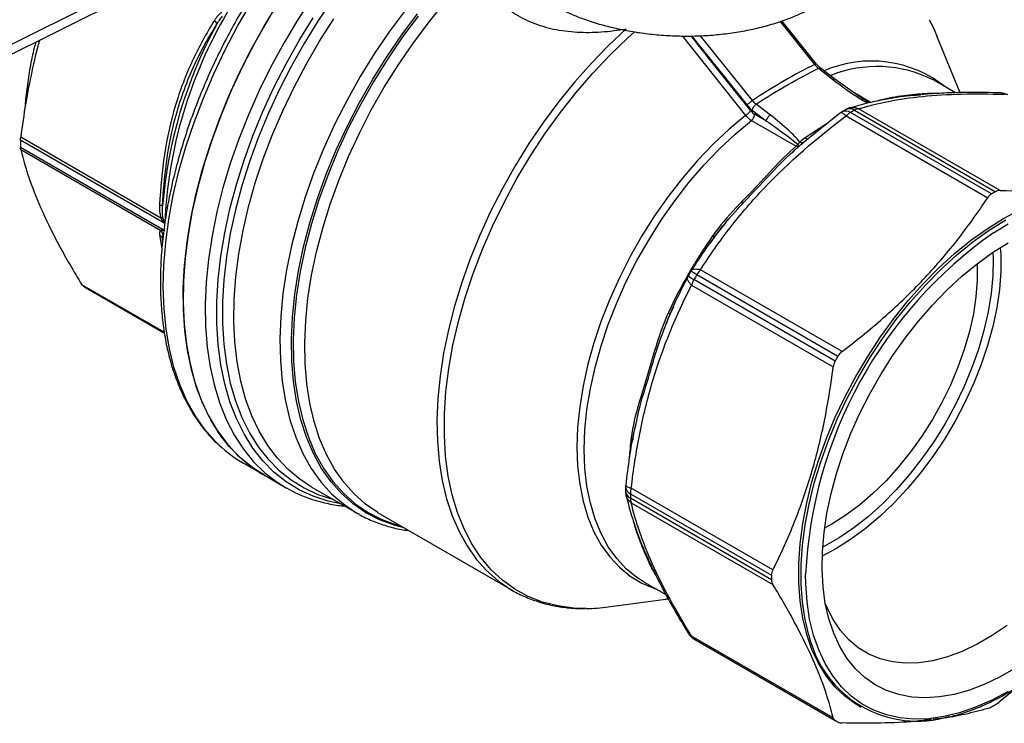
# Model space of a CAD drawing. Header units: inches. Extents: x 0.7 to 32.2, y 0.7 to 24.8.
# Tile 15 of 18: x 26.4 to 30, y 18.4 to 20.9. Entities that reach past the tile are written whole.
import ezdxf

# ---------------------------------------------------------------- set-up
doc = ezdxf.new("R2010")
doc.units = ezdxf.units.IN
doc.header["$LTSCALE"] = 3
doc.header["$MEASUREMENT"] = 0

msp = doc.modelspace()

# ---------------------------------------------------------------- linework, layer by layer
for p, q in [((27.0096, 21.132), (25.4992, 20.3807)), ((25.4761, 20.3341), (26.9856, 21.0849)), ((29.2013, 20.9151), (29.3271, 20.7586)), ((29.3339, 20.7601), (29.2076, 20.9172)), ((28.8454, 20.8625), (29.0761, 20.5739)), ((28.8798, 20.8626), (29.0819, 20.6112)), ((29.1011, 20.6281), (28.9119, 20.8634)), ((29.8563, 20.6562), (29.773, 20.8598)), ((29.3489, 20.7451), (29.3339, 20.7601)), ((29.3408, 20.7449), (29.392, 20.7053)), ((29.4, 20.7055), (29.3489, 20.7451)), ((29.505, 20.6318), (29.4, 20.7055)), ((29.8391, 20.6558), (29.7605, 20.7012)), ((29.533, 20.6196), (29.4733, 20.6541)), ((29.5269, 20.6193), (29.5044, 20.6324)), ((29.1002, 20.593), (29.1514, 20.5533)), ((29.166, 20.5748), (29.1148, 20.6145)), ((29.442, 20.5955), (29.4275, 20.5872)), ((29.4715, 20.5926), (29.9848, 20.2963)), ((30.002, 20.3007), (29.4871, 20.5979)), ((29.0974, 20.5556), (29.2597, 20.4619)), ((29.1514, 20.5533), (29.1087, 20.5779)), ((29.4223, 20.5837), (29.2857, 20.4734)), ((29.4414, 20.5716), (29.9563, 20.2743)), ((29.9703, 20.288), (29.4571, 20.5842)), ((29.376, 20.5463), (29.2921, 20.4917)), ((26.9635, 20.1807), (26.4392, 20.4834)), ((26.9491, 20.2004), (26.44, 20.4943)), ((26.4392, 20.4576), (26.9635, 20.155)), ((26.44, 20.4496), (26.9491, 20.1557)), ((29.2473, 20.4413), (29.2681, 20.4602)), ((29.2857, 20.4734), (29.2787, 20.4678)), ((28.9631, 20.132), (28.987, 20.1634)), ((26.9452, 20.1393), (26.9537, 20.0893)), ((26.955, 20.1254), (26.9558, 20.1233)), ((26.9561, 20.1188), (26.9562, 20.1221)), ((26.9562, 20.1221), (26.9574, 20.1422)), ((28.9468, 20.1077), (28.9638, 20.1324)), ((28.8653, 19.9854), (28.8661, 19.9872)), ((28.8768, 20.007), (28.8668, 19.9896)), ((28.8786, 20.0089), (28.8798, 20.0104)), ((28.8986, 19.9947), (29.4118, 19.6984)), ((29.4267, 19.7153), (28.9118, 20.0125)), ((26.9622, 19.7852), (26.6623, 19.9583)), ((26.9627, 19.7822), (26.6678, 19.9524)), ((26.6757, 19.9477), (26.9627, 19.782)), ((28.8795, 19.9566), (29.3944, 19.6593)), ((29.4016, 19.6807), (28.8883, 19.977)), ((28.8017, 19.8516), (28.8147, 19.879)), ((28.7866, 19.8159), (28.8017, 19.8524)), ((28.6657, 19.3954), (28.6692, 19.4156)), ((28.6724, 19.4339), (28.6728, 19.4361)), ((28.6646, 19.3875), (28.6652, 19.3922)), ((28.6652, 19.3922), (28.6667, 19.3996)), ((27.2499, 19.3093), (27.3223, 19.2676)), ((27.3223, 19.2676), (27.4024, 19.2213)), ((27.4964, 19.2239), (27.4879, 19.2289)), ((27.4024, 19.2213), (27.4063, 19.2191)), ((27.4964, 19.2239), (27.6637, 19.1273)), ((28.6397, 19.2226), (28.6397, 19.2059)), ((28.657, 19.1985), (29.1702, 18.9022)), ((29.1751, 18.9211), (28.6602, 19.2184)), ((29.1702, 18.8855), (28.657, 19.1818)), ((28.6602, 19.1656), (29.1751, 18.8684)), ((27.6637, 19.1273), (27.6663, 19.1258)), ((27.7458, 19.1254), (28.2268, 18.8477)), ((28.7075, 18.877), (28.7036, 18.8793)), ((28.7075, 18.877), (28.7864, 18.8315)), ((28.5764, 18.7869), (28.7944, 18.8167)), ((28.7862, 18.8156), (28.7934, 18.8147)), ((29.3944, 18.3834), (28.8795, 18.6807)), ((28.8883, 18.6704), (29.4016, 18.3741)), ((28.8935, 18.6674), (29.4067, 18.3711)), ((30.0753, 18.503), (30.002, 18.4436)), ((29.4872, 18.427), (29.4955, 18.4221))]:
    msp.add_line(p, q)
at = {"flags": 128}
for points in [[(27.1615, 19.3752), (27.1469, 19.3895), (27.1086, 19.4333), (27.0744, 19.4822), (27.0443, 19.5362), (27.0186, 19.5949), (26.9973, 19.658), (26.9805, 19.7253), (26.9684, 19.7965), (26.9611, 19.8711), (26.9584, 19.9488), (26.9605, 20.0293), (26.9673, 20.1122), (26.9788, 20.197), (26.9949, 20.2835), (27.0156, 20.3711), (27.0408, 20.4594), (27.0704, 20.5481), (27.1041, 20.6367), (27.1419, 20.7248), (27.1836, 20.8119), (27.2289, 20.8977), (27.2777, 20.9817)], [(27.4991, 21.0006), (27.4462, 20.9195), (27.3963, 20.8361), (27.3499, 20.7508), (27.3071, 20.6641), (27.268, 20.5762), (27.233, 20.4878), (27.2021, 20.3991), (27.1756, 20.3106), (27.1534, 20.2227), (27.1358, 20.1358), (27.1229, 20.0504), (27.1146, 19.9669), (27.111, 19.8856), (27.1122, 19.807), (27.1181, 19.7314), (27.1288, 19.6591), (27.1441, 19.5906), (27.1639, 19.5261), (27.1883, 19.466), (27.217, 19.4105), (27.25, 19.36), (27.2871, 19.3145), (27.328, 19.2745), (27.3727, 19.24), (27.4024, 19.2213)], [(27.5743, 20.9959), (27.5208, 20.9167), (27.4703, 20.8351), (27.4232, 20.7515), (27.3795, 20.6663), (27.3396, 20.5798), (27.3036, 20.4925), (27.2718, 20.4049), (27.2442, 20.3174), (27.2209, 20.2303), (27.2022, 20.1441), (27.1881, 20.0593), (27.1787, 19.9762), (27.1739, 19.8953), (27.1739, 19.8169), (27.1787, 19.7414), (27.1881, 19.6692), (27.2022, 19.6007), (27.2209, 19.5361), (27.2442, 19.4758), (27.2718, 19.4202), (27.3036, 19.3693), (27.3396, 19.3236), (27.3795, 19.2832), (27.4232, 19.2484), (27.4703, 19.2192), (27.5208, 19.1959), (27.5743, 19.1785), (27.5757, 19.1781)], [(27.3223, 19.2676), (27.2839, 19.2923), (27.2399, 19.3278), (27.1997, 19.3689), (27.1634, 19.4153), (27.1312, 19.4668), (27.1033, 19.5232), (27.0797, 19.5842), (27.0607, 19.6494), (27.0463, 19.7187), (27.0365, 19.7916), (27.0315, 19.8678), (27.0312, 19.9469), (27.0357, 20.0287), (27.0448, 20.1126), (27.0587, 20.1983), (27.0771, 20.2854), (27.1001, 20.3734), (27.1275, 20.462), (27.1591, 20.5507), (27.1949, 20.639), (27.2347, 20.7267), (27.2782, 20.8132), (27.3253, 20.8982), (27.3757, 20.9811)], [(27.8377, 20.9554), (27.7803, 20.8779), (27.7258, 20.7975), (27.6745, 20.7145), (27.6267, 20.6294), (27.5826, 20.5426), (27.5424, 20.4546), (27.5063, 20.3658), (27.4746, 20.2767), (27.4473, 20.1877), (27.4247, 20.0993), (27.4068, 20.012), (27.3937, 19.9262), (27.3856, 19.8423), (27.3824, 19.7608), (27.3841, 19.6822), (27.3908, 19.6067), (27.4025, 19.5348), (27.419, 19.4669), (27.4402, 19.4033), (27.4661, 19.3444), (27.4966, 19.2905), (27.5314, 19.2417), (27.5704, 19.1985), (27.6135, 19.161), (27.6602, 19.1293), (27.6637, 19.1273)], [(27.7386, 19.1296), (27.6937, 19.1607), (27.6521, 19.1976), (27.6145, 19.2401), (27.5809, 19.288), (27.5517, 19.3409), (27.5268, 19.3986), (27.5066, 19.4608), (27.4909, 19.5272), (27.4801, 19.5975), (27.474, 19.6712), (27.4727, 19.748), (27.4763, 19.8275), (27.4847, 19.9093), (27.4979, 19.993), (27.5158, 20.0781), (27.5383, 20.1641), (27.5653, 20.2507), (27.5966, 20.3374), (27.6321, 20.4237), (27.6717, 20.5092), (27.715, 20.5935), (27.762, 20.6761), (27.8122, 20.7565), (27.8656, 20.8344), (27.9217, 20.9094), (27.9804, 20.9811)], [(27.3407, 20.9243), (27.2925, 20.8399), (27.2479, 20.7539), (27.2069, 20.6665), (27.1699, 20.5783), (27.1369, 20.4897), (27.1082, 20.401), (27.0838, 20.3128), (27.0639, 20.2254), (27.0486, 20.1392), (27.038, 20.0547), (27.0321, 19.9722), (27.0309, 19.8922), (27.0345, 19.815), (27.0427, 19.7411), (27.0557, 19.6706), (27.0733, 19.6041), (27.0954, 19.5418), (27.122, 19.4839), (27.1529, 19.4309), (27.1879, 19.3829), (27.2269, 19.3401), (27.2698, 19.3028), (27.3162, 19.2711), (27.3223, 19.2676)], [(27.6047, 19.1614), (27.5579, 19.1713), (27.5038, 19.1889), (27.4528, 19.2124), (27.4051, 19.2419), (27.361, 19.2772), (27.3207, 19.318), (27.2843, 19.3642), (27.2521, 19.4155), (27.2242, 19.4718), (27.2008, 19.5327), (27.1819, 19.598), (27.1676, 19.6672), (27.158, 19.7402), (27.1533, 19.8164), (27.1533, 19.8957), (27.158, 19.9775), (27.1676, 20.0615), (27.1819, 20.1472), (27.2008, 20.2343), (27.2242, 20.3223), (27.2521, 20.4108), (27.2843, 20.4993), (27.3207, 20.5875), (27.361, 20.6749), (27.4051, 20.761), (27.4528, 20.8455), (27.5038, 20.928)], [(27.4879, 19.2289), (27.4558, 19.2503), (27.4127, 19.2859), (27.3734, 19.3271), (27.3382, 19.3736), (27.3071, 19.4252), (27.2803, 19.4817), (27.258, 19.5427), (27.2403, 19.608), (27.2272, 19.6773), (27.2188, 19.7501), (27.2152, 19.8262), (27.2164, 19.9052), (27.2224, 19.9866), (27.2331, 20.0701), (27.2485, 20.1552), (27.2686, 20.2416), (27.2931, 20.3287), (27.3221, 20.4162), (27.3553, 20.5037), (27.3926, 20.5906), (27.4338, 20.6765), (27.4787, 20.7611), (27.527, 20.8439), (27.5786, 20.9244)], [(27.8341, 19.0744), (27.7977, 19.0839), (27.7448, 19.1035), (27.6951, 19.1292), (27.649, 19.161), (27.6067, 19.1986), (27.5684, 19.2419), (27.5342, 19.2906), (27.5044, 19.3445), (27.4791, 19.4034), (27.4585, 19.4668), (27.4426, 19.5345), (27.4316, 19.6061), (27.4254, 19.6813), (27.4242, 19.7596), (27.428, 19.8406), (27.4366, 19.924), (27.4501, 20.0092), (27.4685, 20.0959), (27.4915, 20.1836), (27.5191, 20.2719), (27.5512, 20.3602), (27.5875, 20.4481), (27.6279, 20.5352), (27.6722, 20.621), (27.7202, 20.705), (27.7715, 20.7869), (27.826, 20.8662), (27.8833, 20.9424)], [(27.8858, 20.9348), (27.8289, 20.8588), (27.7748, 20.7798), (27.7239, 20.6982), (27.6763, 20.6145), (27.6324, 20.5291), (27.5923, 20.4424), (27.5563, 20.355), (27.5246, 20.2671), (27.4972, 20.1793), (27.4745, 20.0921), (27.4564, 20.0059), (27.443, 19.9211), (27.4346, 19.8382), (27.431, 19.7576), (27.4323, 19.6798), (27.4385, 19.6051), (27.4496, 19.5339), (27.4654, 19.4666), (27.486, 19.4036), (27.5113, 19.3451), (27.541, 19.2916), (27.575, 19.2431), (27.6132, 19.2001), (27.6554, 19.1627), (27.7013, 19.1312), (27.7506, 19.1056), (27.8033, 19.0861), (27.8234, 19.0805)], [(29.7438, 20.9216), (29.7578, 20.8941), (29.773, 20.8598)], [(28.6415, 20.888), (28.5776, 20.8281), (28.5153, 20.7639), (28.4548, 20.6958), (28.3966, 20.624), (28.3409, 20.5489), (28.2881, 20.471), (28.2383, 20.3905), (28.1918, 20.308), (28.1489, 20.2239), (28.1098, 20.1386), (28.0748, 20.0525), (28.0439, 19.966), (28.0173, 19.8797), (27.9952, 19.794), (27.9778, 19.7093), (27.965, 19.626), (27.9569, 19.5446), (27.9536, 19.4655), (27.9552, 19.3891), (27.9615, 19.3158), (27.9726, 19.246), (27.9884, 19.18), (28.0089, 19.1181), (28.0338, 19.0608), (28.0632, 19.0083), (28.0968, 18.9608), (28.1344, 18.9186), (28.176, 18.8819), (28.2204, 18.8514)], [(28.4965, 18.7811), (28.4506, 18.7827), (28.3928, 18.7904), (28.3377, 18.8044), (28.2857, 18.8247), (28.2371, 18.8513), (28.192, 18.8838), (28.1508, 18.9222), (28.1136, 18.9663), (28.0806, 19.0158), (28.0521, 19.0704), (28.0282, 19.13), (28.009, 19.194), (27.9946, 19.2623), (27.9851, 19.3343), (27.9805, 19.4099), (27.9809, 19.4885), (27.9862, 19.5697), (27.9965, 19.653), (28.0116, 19.7382), (28.0316, 19.8246), (28.0563, 19.9118), (28.0855, 19.9994), (28.1191, 20.0869), (28.1569, 20.1738), (28.1988, 20.2596), (28.2444, 20.3439), (28.2936, 20.4263), (28.3461, 20.5063), (28.4016, 20.5834), (28.4598, 20.6573), (28.5204, 20.7275), (28.583, 20.7938), (28.6474, 20.8556), (28.6721, 20.8778)], [(29.0761, 20.5739), (29.0165, 20.5238), (28.9581, 20.4688), (28.9014, 20.4093), (28.8469, 20.3459), (28.7947, 20.2788), (28.7453, 20.2085), (28.6991, 20.1355), (28.6562, 20.0603), (28.6171, 19.9834), (28.582, 19.9052), (28.551, 19.8264), (28.5244, 19.7474), (28.5025, 19.6687), (28.4852, 19.5909), (28.4728, 19.5146), (28.4653, 19.4401), (28.4628, 19.3681), (28.4653, 19.2989), (28.4728, 19.233), (28.4852, 19.171), (28.5025, 19.1131), (28.5244, 19.0598), (28.551, 19.0115), (28.582, 18.9684), (28.6171, 18.9309), (28.6562, 18.8991), (28.6991, 18.8733), (28.7453, 18.8538), (28.7513, 18.8518)], [(28.7036, 18.8793), (28.681, 18.8939), (28.6422, 18.9255), (28.6074, 18.9627), (28.5767, 19.0055), (28.5504, 19.0535), (28.5286, 19.1063), (28.5115, 19.1637), (28.4992, 19.2253), (28.4918, 19.2906), (28.4893, 19.3592), (28.4918, 19.4307), (28.4992, 19.5046), (28.5115, 19.5803), (28.5286, 19.6574), (28.5504, 19.7355), (28.5767, 19.8138), (28.6074, 19.892), (28.6422, 19.9695), (28.681, 20.0459), (28.7235, 20.1205), (28.7694, 20.1929), (28.8183, 20.2626), (28.87, 20.3292), (28.9241, 20.3922), (28.9803, 20.4512), (29.0382, 20.5058), (29.0974, 20.5556)], [(30.0137, 20.199), (30.0736, 20.2308), (30.1331, 20.2568), (30.1919, 20.2769), (30.2495, 20.2909), (30.3056, 20.2987), (30.3598, 20.3003), (30.4117, 20.2956), (30.4611, 20.2848), (30.5075, 20.2678), (30.5402, 20.2511)], [(29.4872, 18.427), (29.4766, 18.4333), (29.4368, 18.4622), (29.4008, 18.4967), (29.3688, 18.5368), (29.3409, 18.582), (29.3174, 18.6321), (29.2984, 18.6869), (29.284, 18.7458), (29.2744, 18.8086), (29.2696, 18.8749), (29.2696, 18.9441), (29.2744, 19.0159), (29.284, 19.0898), (29.2984, 19.1654), (29.3174, 19.242), (29.3409, 19.3193), (29.3688, 19.3967), (29.4008, 19.4737), (29.4368, 19.5499), (29.4766, 19.6247), (29.5199, 19.6976), (29.5663, 19.7682), (29.6157, 19.8361), (29.6676, 19.9007), (29.7218, 19.9617), (29.7779, 20.0186), (29.8355, 20.0711), (29.8942, 20.1189), (29.9538, 20.1616), (30.0137, 20.199)], [(29.3061, 18.6842), (29.2924, 18.741), (29.2828, 18.8038), (29.278, 18.87), (29.278, 18.9393), (29.2828, 19.0111), (29.2924, 19.085), (29.3068, 19.1605), (29.3257, 19.2372), (29.3492, 19.3145), (29.3771, 19.3919), (29.4092, 19.4689), (29.4452, 19.5451), (29.485, 19.6199), (29.5282, 19.6928), (29.5747, 19.7634), (29.624, 19.8313), (29.676, 19.8959), (29.7301, 19.9568), (29.7862, 20.0138), (29.8438, 20.0663), (29.9026, 20.1141), (29.9621, 20.1568), (30.022, 20.1941)], [(29.9773, 20.1468), (30.0304, 20.1797)], [(30.0587, 18.5652), (30.0021, 18.5325), (29.9456, 18.5054), (29.8897, 18.4841), (29.8349, 18.4687), (29.7814, 18.4593), (29.7296, 18.456), (29.68, 18.4589), (29.6328, 18.4679), (29.5884, 18.4829), (29.5471, 18.5038), (29.5092, 18.5305), (29.4749, 18.5629), (29.4445, 18.6006), (29.4183, 18.6434), (29.3963, 18.6911), (29.3788, 18.7432), (29.3659, 18.7994), (29.3576, 18.8593), (29.3541, 18.9226), (29.3552, 18.9887), (29.3612, 19.0572), (29.3718, 19.1276), (29.387, 19.1994), (29.4068, 19.2721), (29.4309, 19.3452), (29.4592, 19.4182), (29.4916, 19.4906), (29.5277, 19.5619), (29.5673, 19.6315), (29.6102, 19.699), (29.656, 19.7639), (29.7045, 19.8258), (29.7552, 19.8842), (29.8079, 19.9387), (29.8622, 19.9889), (29.9176, 20.0345), (29.9738, 20.0751), (30.0304, 20.1106)], [(30.0022, 20.0936), (30.0036, 20.0682), (30.0036, 20.006), (29.9988, 19.9413), (29.9892, 19.8746), (29.9749, 19.8063), (29.9559, 19.7372), (29.9326, 19.6677), (29.9049, 19.5983), (29.8733, 19.5297), (29.8379, 19.4624), (29.7989, 19.397), (29.7568, 19.3339), (29.7119, 19.2737), (29.6644, 19.2168), (29.6149, 19.1638), (29.5637, 19.115), (29.5112, 19.0709), (29.4578, 19.0317), (29.404, 18.9979), (29.3545, 18.9716)], [(29.9754, 20.0762), (29.9763, 20.0528), (29.975, 19.9905), (29.969, 19.9258), (29.9581, 19.8592), (29.9426, 19.7912), (29.9224, 19.7225), (29.8979, 19.6536), (29.8691, 19.5851), (29.8364, 19.5175), (29.7999, 19.4515), (29.7601, 19.3874), (29.7172, 19.326), (29.6716, 19.2676), (29.6237, 19.2129), (29.5738, 19.1621), (29.5224, 19.1158), (29.4699, 19.0744), (29.4168, 19.0381), (29.3634, 19.0073), (29.3561, 19.0035)], [(29.9183, 20.0351), (29.9184, 20.0331), (29.9184, 19.975), (29.9137, 19.9143), (29.9041, 19.8518), (29.8899, 19.7878), (29.8712, 19.723), (29.8482, 19.6581), (29.821, 19.5935), (29.7898, 19.5298), (29.7551, 19.4677), (29.7171, 19.4077), (29.6761, 19.3503), (29.6325, 19.296), (29.5867, 19.2455), (29.5391, 19.199), (29.4902, 19.157), (29.4404, 19.12), (29.3901, 19.0882), (29.3632, 19.0735)], [(27.7458, 19.1254), (27.7389, 19.1294), (27.7386, 19.1296)], [(30.0304, 18.4791), (29.9711, 18.4476), (29.9123, 18.4219), (29.8542, 18.4021), (29.7972, 18.3882), (29.7418, 18.3805), (29.6882, 18.3789), (29.6368, 18.3835), (29.588, 18.3943), (29.5421, 18.4111), (29.4993, 18.4338), (29.46, 18.4624), (29.4244, 18.4965), (29.3927, 18.5361), (29.3651, 18.5808), (29.3419, 18.6304), (29.3231, 18.6845), (29.3089, 18.7428), (29.2994, 18.8049), (29.2946, 18.8704), (29.2941, 18.9044)], [(28.2204, 18.8514), (28.2212, 18.851), (28.2268, 18.8477)], [(30.0272, 18.7192), (29.9728, 18.6823), (29.9182, 18.6508), (29.8638, 18.625), (29.8101, 18.605), (29.7574, 18.5912), (29.7062, 18.5835), (29.6569, 18.582), (29.6098, 18.5867), (29.5654, 18.5977), (29.5239, 18.6147), (29.4857, 18.6377), (29.4512, 18.6666), (29.4205, 18.701), (29.3939, 18.7407), (29.3716, 18.7853), (29.3659, 18.7994)]]:
    msp.add_lwpolyline(points, dxfattribs=at)
for centre, radius, start, end in [((28.6171, 20.1078), 1.6552, 149.4238, 177.476), ((28.5997, 20.1141), 1.6488, 151.4406, 175.4592), ((29.5327, 20.3368), 0.4345, 51.3055, 113.2923), ((29.554, 20.3011), 0.4503, 62.6975, 112.1947), ((30.0008, 20.5966), 0.0591, 60.8841, 88.2934), ((30.0194, 20.6281), 0.0224, 61.888, 96.9462), ((29.4398, 20.5601), 0.0297, 54.403, 114.3391), ((29.4712, 20.5442), 0.0591, 107.1424, 119.5505), ((29.4542, 20.5682), 0.03, 54.6601, 113.9819), ((30.0024, 19.6563), 1.0763, 119.5525, 120.4422), ((29.492, 20.5581), 0.0401, 97.0357, 120.7468), ((29.4574, 20.5362), 0.0591, 120.4402, 126.703), ((29.4944, 20.5223), 0.0723, 121.0983, 137.0804), ((27.5157, 20.4705), 1.0765, 179.3145, 180.6855), ((29.2411, 20.4849), 0.0296, 309.0103, 326.5321), ((30.5156, 19.3601), 1.0763, 119.5525, 120.4422), ((30.4419, 19.0919), 1.8157, 144.926, 155.074), ((30.9044, 18.8279), 1.6122, 125.1051, 177.2791), ((28.9181, 19.9604), 0.0591, 150.2965, 152.7635), ((29.151, 20.4474), 0.5389, 238.1667, 240.8209), ((28.9278, 19.9772), 0.0591, 147.2303, 149.7035), ((28.6274, 19.5404), 0.5291, 59.1693, 61.8726), ((30.6059, 18.9972), 1.9774, 149.7035, 150.2965), ((28.9829, 19.9457), 0.0975, 136.7553, 149.8369), ((26.866, 20.2774), 0.3807, 238.6238, 240.0027), ((28.9729, 19.9284), 0.0975, 150.1633, 163.2443), ((31.1191, 18.7009), 1.9774, 149.7035, 150.2965), ((27.4883, 19.7217), 0.4763, 226.6631, 239.9633), ((29.8042, 19.259), 1.1531, 172.8821, 176.6838), ((28.6988, 19.2222), 0.0591, 173.2656, 179.5572), ((28.6677, 19.2244), 0.0281, 183.6977, 247.5701), ((28.6988, 19.2063), 0.0591, 180.4468, 192.9018), ((28.6695, 19.209), 0.03, 186.0724, 245.3433), ((28.7293, 19.1971), 0.0723, 162.9193, 178.8993), ((29.7335, 19.1902), 1.0765, 179.5552, 180.4448), ((28.6971, 19.1813), 0.0402, 179.2508, 202.9574), ((30.2467, 18.8939), 1.0765, 179.5552, 180.4448), ((28.491, 19.4066), 0.6255, 270.5074, 277.8432), ((28.9181, 18.7214), 0.0591, 211.6824, 239.1051), ((28.9002, 18.6895), 0.0224, 203.0463, 238.1004), ((29.0838, 18.9971), 0.3806, 239.1051, 240.0027), ((29.6991, 18.7749), 0.4033, 192.9876, 286.9958), ((29.4394, 19.3598), 1.0763, 299.5525, 300.4422), ((29.597, 18.7008), 0.3806, 239.1051, 240.8841)]:
    msp.add_arc(centre, radius, start, end)
for centre, major_axis, ratio, start_param, end_param in [((29.1033, 20.6342), (-0.0368, 0.0505), 0.496415, 1.667117, 2.099423), ((29.1062, 20.6011), (-0.0186, 0.0248), 0.503289, 1.627094, 2.273619), ((29.4863, 19.9199), (0.0209, 0.6423), 0.695342, 0.496058, 0.544299)]:
    msp.add_ellipse(centre, major_axis=major_axis, ratio=ratio, start_param=start_param, end_param=end_param)
for points, knots in [([(27.7204, 21.5272), (27.7163, 21.5239), (27.6907, 21.5034), (27.6447, 21.4614), (27.5828, 21.4015), (27.5225, 21.3374), (27.4641, 21.27), (27.4077, 21.1994), (27.3537, 21.126), (27.3023, 21.05), (27.2536, 20.9718), (27.2079, 20.8917), (27.1654, 20.8101), (27.1262, 20.7273), (27.0906, 20.6436), (27.0586, 20.5595), (27.0304, 20.4752), (27.0062, 20.3911), (26.986, 20.3075), (26.97, 20.2249), (26.9581, 20.1435), (26.9506, 20.0637), (26.9474, 19.9859), (26.9485, 19.9103), (26.9541, 19.8373), (26.964, 19.7672), (26.9782, 19.7003), (26.9968, 19.6369), (27.0196, 19.5774), (27.0466, 19.5221), (27.0774, 19.471), (27.1125, 19.425), (27.1393, 19.3943), (27.1553, 19.3805), (27.1573, 19.3788)], [0, 0, 0, 0, 0.006343, 0.039356, 0.072356, 0.105345, 0.138323, 0.171292, 0.204253, 0.23721, 0.270163, 0.303116, 0.336069, 0.369024, 0.401985, 0.434952, 0.467927, 0.500914, 0.533913, 0.566926, 0.599956, 0.633002, 0.666064, 0.69914, 0.732227, 0.765315, 0.798392, 0.831439, 0.864433, 0.897348, 0.930155, 0.962829, 0.995358, 1, 1, 1, 1]), ([(28.1082, 21.1036), (28.1154, 21.0855), (28.1311, 21.046), (28.1733, 20.9923), (28.2298, 20.9447), (28.2987, 20.909), (28.3769, 20.8854), (28.4618, 20.875), (28.5509, 20.8751), (28.6113, 20.8837), (28.6415, 20.888)], [0, 0, 0, 0, 0.108215, 0.236331, 0.36401, 0.492022, 0.619297, 0.747904, 0.873877, 1, 1, 1, 1]), ([(28.4039, 20.9593), (28.4131, 20.955), (28.4394, 20.9425), (28.4858, 20.9241), (28.5435, 20.9053), (28.6037, 20.8898), (28.6659, 20.8776), (28.7295, 20.8688), (28.7941, 20.8634), (28.859, 20.8615), (28.9237, 20.8631), (28.9878, 20.8683), (29.0507, 20.8768), (29.1118, 20.8889), (29.1707, 20.9042), (29.227, 20.9229), (29.28, 20.9448), (29.3184, 20.964), (29.3389, 20.976), (29.344, 20.979)], [0, 0, 0, 0, 0.033542, 0.096808, 0.159955, 0.222983, 0.285909, 0.348756, 0.411551, 0.474325, 0.537107, 0.59992, 0.662793, 0.725759, 0.788848, 0.85209, 0.915506, 0.979102, 1, 1, 1, 1]), ([(27.1445, 20.9186), (27.1151, 20.8724), (27.0878, 20.823), (27.0397, 20.7191), (27.019, 20.6645), (26.9853, 20.551), (26.9723, 20.492), (26.9536, 20.3713), (26.9478, 20.3096), (26.9452, 20.248)], [0, 0, 0, 0, 0.25, 0.25, 0.5, 0.5, 0.75, 0.75, 1, 1, 1, 1]), ([(26.9561, 20.2447), (26.9605, 20.3488), (26.9829, 20.5216), (27.0579, 20.7392), (27.1185, 20.8507), (27.1515, 20.9024)], [0, 0, 0, 0, 0.812393, 1.353988, 1.895583, 1.895583, 1.895583, 1.895583]), ([(26.5091, 20.8479), (26.5085, 20.8462), (26.497, 20.8091), (26.4799, 20.7322), (26.4565, 20.6163), (26.4456, 20.5357), (26.44, 20.4943)], [0, 0, 0, 0, 0.015356, 0.331147, 0.656823, 1, 1, 1, 1]), ([(26.4949, 20.8409), (26.493, 20.8337), (26.4845, 20.8023), (26.4734, 20.7475), (26.4626, 20.6772), (26.457, 20.6295), (26.4562, 20.6059), (26.4561, 20.6045)], [0, 0, 0, 0, 0.0886338, 0.386261, 0.6839597, 0.981735, 1, 1, 1, 1]), ([(29.0948, 20.5904), (29.0434, 20.6549), (28.971, 20.7457), (28.8986, 20.8364), (28.8777, 20.8626)], [0, 0, 0, 0, 0.7112, 1, 1, 1, 1]), ([(29.3271, 20.7586), (29.3285, 20.7592), (29.3314, 20.7606), (29.3335, 20.7608), (29.3337, 20.7601), (29.3337, 20.76)], [0, 0, 0, 0, 0.442657, 0.885314, 1, 1, 1, 1]), ([(29.3408, 20.7449), (29.3424, 20.7454), (29.3455, 20.7465), (29.3482, 20.7462), (29.3489, 20.7452), (29.3489, 20.7451)], [0, 0, 0, 0, 0.4915714, 0.9831427, 1, 1, 1, 1]), ([(29.392, 20.7053), (29.4149, 20.6875), (29.4555, 20.6577), (29.4993, 20.6295), (29.519, 20.6189)], [0, 0, 0, 0, 0.2505992, 0.4283118, 0.4283118, 0.4283118, 0.4283118]), ([(29.0819, 20.6112), (29.0836, 20.6136), (29.0866, 20.6167), (29.0935, 20.6229), (29.0976, 20.6259), (29.1011, 20.6281)], [0, 0, 0, 0, 0.5, 0.5, 1, 1, 1, 1]), ([(29.6841, 20.6462), (29.6689, 20.6444), (29.6343, 20.6403), (29.5797, 20.6314), (29.517, 20.6186), (29.476, 20.6069), (29.4539, 20.6006)], [0, 0, 0, 0, 0.1781773, 0.4049941, 0.6791533, 1, 1, 1, 1]), ([(29.4871, 20.5979), (29.5536, 20.6183), (29.6311, 20.6338), (29.7643, 20.6472), (29.8117, 20.6499), (29.9111, 20.6523), (29.9632, 20.6519), (30.0167, 20.6504)], [0, 0, 0, 0, 0.5, 0.5, 0.75, 0.75, 1, 1, 1, 1]), ([(29.7709, 20.6531), (29.7707, 20.6531), (29.7596, 20.6541), (29.737, 20.6531), (29.7015, 20.6506), (29.6621, 20.6464), (29.6195, 20.6407), (29.5832, 20.6341), (29.5617, 20.6278), (29.5546, 20.6257)], [0, 0, 0, 0, 0.003248, 0.184719, 0.365899, 0.546965, 0.728414, 0.909942, 1, 1, 1, 1]), ([(30.0025, 20.6556), (29.9663, 20.6563), (29.8991, 20.6577), (29.8112, 20.6558), (29.7419, 20.6517), (29.7014, 20.6484), (29.6843, 20.6462), (29.6841, 20.6462)], [0, 0, 0, 0, 0.317398, 0.589761, 0.816502, 0.99741, 1, 1, 1, 1]), ([(29.686, 20.646), (29.6938, 20.6471), (29.7034, 20.6485), (29.7117, 20.6489), (29.7134, 20.6489)], [0, 0, 0, 0, 0.803778, 1, 1, 1, 1]), ([(30.0167, 20.6504), (30.0137, 20.6524), (30.0091, 20.6553), (30.0041, 20.6552), (30.0025, 20.6551)], [0, 0, 0, 0, 0.670803, 1, 1, 1, 1]), ([(29.4539, 20.6002), (29.4557, 20.6009), (29.4621, 20.6031), (29.4737, 20.6028), (29.4828, 20.5995), (29.4871, 20.5979)], [0, 0, 0, 0, 0.175397, 0.607426, 1, 1, 1, 1]), ([(28.9118, 20.0125), (28.9451, 20.0642), (28.981, 20.1153), (29.0585, 20.2152), (29.1001, 20.2638), (29.2338, 20.4046), (29.3343, 20.4917), (29.4414, 20.5716)], [0, 0, 0, 0, 0.25, 0.25, 0.5, 0.5, 1, 1, 1, 1]), ([(29.1514, 20.5533), (29.1519, 20.5569), (29.1538, 20.5611), (29.1591, 20.5689), (29.1626, 20.5725), (29.166, 20.5748)], [0, 0, 0, 0, 0.5, 0.5, 1, 1, 1, 1]), ([(29.1514, 20.5533), (29.1743, 20.5378), (29.2139, 20.5101), (29.2513, 20.4814), (29.2658, 20.4686)], [0, 0, 0, 0, 0.2509083, 0.4390894, 0.4390894, 0.4390894, 0.4390894]), ([(29.2729, 20.4769), (29.2611, 20.4919), (29.2269, 20.5255), (29.1889, 20.557), (29.166, 20.5748)], [0, 0, 0, 0, 0.177916, 0.4288242, 0.4288242, 0.4288242, 0.4288242]), ([(29.4414, 20.5716), (29.4387, 20.5741), (29.433, 20.5795), (29.427, 20.5832), (29.4234, 20.5847), (29.4228, 20.5836), (29.4227, 20.5833)], [0, 0, 0, 0, 0.304663, 0.639907, 0.908756, 1, 1, 1, 1]), ([(29.2921, 20.4917), (29.2936, 20.4907), (29.2964, 20.4889), (29.3001, 20.4879), (29.3019, 20.4884), (29.3026, 20.4886)], [0, 0, 0, 0, 0.3750045, 0.750006, 1, 1, 1, 1]), ([(26.44, 20.4496), (26.4491, 20.412), (26.4602, 20.3748), (26.4866, 20.2996), (26.502, 20.2615), (26.5378, 20.1825), (26.5581, 20.1415), (26.6051, 20.0545), (26.6316, 20.0084), (26.6623, 19.9583)], [0, 0, 0, 0, 0.25, 0.25, 0.5, 0.5, 0.75, 0.75, 1, 1, 1, 1]), ([(29.2597, 20.4619), (29.2295, 20.4365), (29.1746, 20.3792), (29.1028, 20.3012), (29.0252, 20.2228), (28.9815, 20.1717), (28.9559, 20.1352)], [0, 0, 0, 0, 0.349012, 0.698023, 0.872529, 1.22154, 1.22154, 1.22154, 1.22154]), ([(28.9638, 20.1324), (28.9893, 20.1681), (29.032, 20.219), (29.1082, 20.2985), (29.1818, 20.3775), (29.2393, 20.4354), (29.2703, 20.4615)], [0.000012, 0.000012, 0.000012, 0.000012, 0.349012, 0.523517, 0.872529, 1.22154, 1.22154, 1.22154, 1.22154]), ([(29.2787, 20.4678), (29.2737, 20.4639), (29.2607, 20.4537), (29.2494, 20.4422), (29.2424, 20.4352)], [0, 0, 0, 0, 0.383646, 1, 1, 1, 1]), ([(29.2703, 20.4615), (29.2694, 20.4606), (29.2666, 20.4593), (29.2623, 20.4605), (29.2597, 20.4619)], [0, 0, 0, 0, 0.428571, 1, 1, 1, 1]), ([(29.2703, 20.4621), (29.2702, 20.4623), (29.27, 20.4627), (29.2694, 20.4638), (29.2681, 20.4656), (29.2665, 20.4676), (29.2658, 20.4686)], [0, 0, 0, 0, 0.163833, 0.3102229, 0.6721292, 1, 1, 1, 1]), ([(29.2703, 20.4615), (29.2703, 20.4616), (29.2705, 20.4616), (29.2703, 20.462), (29.2703, 20.4621)], [0, 0, 0, 0, 0.523256, 1, 1, 1, 1]), ([(29.2836, 20.4739), (29.2827, 20.4738), (29.2808, 20.4734), (29.277, 20.4744), (29.2743, 20.4761), (29.2729, 20.4769)], [0, 0, 0, 0, 0.308388, 0.654055, 1, 1, 1, 1]), ([(30.002, 20.3007), (30.0598, 20.2993), (30.1122, 20.2994), (30.2096, 20.3023), (30.2547, 20.3051), (30.3399, 20.3135), (30.3801, 20.3192), (30.4576, 20.3336), (30.4949, 20.3424), (30.5316, 20.3531)], [0, 0, 0, 0, 0.25, 0.25, 0.5, 0.5, 0.75, 0.75, 1, 1, 1, 1]), ([(29.4267, 19.7153), (29.4845, 19.7591), (29.5369, 19.802), (29.6343, 19.8886), (29.6794, 19.9322), (29.7647, 20.0222), (29.8049, 20.0686), (29.8823, 20.1667), (29.9196, 20.2184), (29.9563, 20.2743)], [0, 0, 0, 0, 0.25, 0.25, 0.5, 0.5, 0.75, 0.75, 1, 1, 1, 1]), ([(26.9635, 20.1807), (26.9634, 20.1809), (26.9634, 20.181), (26.9608, 20.1889), (26.9587, 20.1969), (26.9574, 20.205)], [-0.00161583, -0.00161583, -0.00161583, -0.00161583, 0, 0, 0.08181314, 0.08181314, 0.08181314, 0.08181314]), ([(29.0035, 20.1828), (28.9991, 20.1777), (28.9517, 20.123), (28.9138, 20.0641), (28.8794, 20.0107)], [0, 0, 0, 0, 0.093391, 1, 1, 1, 1]), ([(26.9452, 20.1393), (26.9467, 20.1379), (26.9499, 20.1352), (26.9531, 20.1304), (26.9543, 20.127), (26.9549, 20.1254)], [0, 0, 0, 0, 0.35017, 0.700512, 1, 1, 1, 1]), ([(28.9559, 20.1352), (28.9586, 20.1336), (28.9626, 20.1317), (28.9638, 20.1319), (28.9638, 20.1324)], [0, 0, 0, 0, 0.571429, 1, 1, 1, 1]), ([(28.8798, 20.0104), (28.8803, 20.0111), (28.882, 20.0137), (28.8886, 20.0155), (28.8989, 20.0158), (28.9075, 20.0136), (28.9118, 20.0125)], [0, 0, 0, 0, 0.110065, 0.406282, 0.699894, 1, 1, 1, 1]), ([(28.8649, 19.9856), (28.836, 19.9291), (28.8039, 19.8665), (28.7802, 19.798), (28.7779, 19.7913)], [0, 0, 0, 0, 0.902872, 1, 1, 1, 1]), ([(28.8795, 19.9566), (28.8764, 19.9598), (28.8701, 19.9662), (28.8653, 19.9753), (28.8636, 19.9819), (28.865, 19.9847), (28.8653, 19.9854)], [0, 0, 0, 0, 0.29938, 0.598761, 0.898141, 1, 1, 1, 1]), ([(29.8223, 18.3889), (29.8298, 18.3906), (29.8554, 18.3964), (29.9002, 18.412), (29.9565, 18.4355), (30.0131, 18.4645), (30.0698, 18.4984), (30.1262, 18.5371), (30.182, 18.5804), (30.2368, 18.628), (30.2904, 18.6796), (30.3425, 18.7349), (30.3927, 18.7937), (30.4408, 18.8556), (30.4865, 18.9202), (30.5296, 18.9872), (30.5697, 19.0561), (30.6067, 19.1266), (30.6404, 19.1984), (30.6706, 19.2709), (30.697, 19.3437), (30.7196, 19.4165), (30.7382, 19.4889), (30.7527, 19.5604), (30.7631, 19.6306), (30.7691, 19.6991), (30.7709, 19.7656), (30.7684, 19.8296), (30.7614, 19.8908), (30.751, 19.9469), (30.7408, 19.9808), (30.736, 19.9968)], [0, 0, 0, 0, 0.014522, 0.049824, 0.085155, 0.120503, 0.155856, 0.191208, 0.226555, 0.261895, 0.297228, 0.332554, 0.367875, 0.403192, 0.438504, 0.473815, 0.509124, 0.544434, 0.579745, 0.615059, 0.650376, 0.685699, 0.721028, 0.756365, 0.79171, 0.827065, 0.862429, 0.8978, 0.933177, 0.968552, 1, 1, 1, 1]), ([(28.6602, 19.2184), (28.668, 19.2847), (28.6781, 19.3507), (28.7037, 19.4805), (28.7193, 19.5443), (28.7748, 19.7301), (28.8233, 19.8473), (28.8795, 19.9566)], [0, 0, 0, 0, 0.25, 0.25, 0.5, 0.5, 1, 1, 1, 1]), ([(28.7953, 19.8571), (28.7651, 19.7921), (28.7397, 19.6989), (28.7075, 19.5891), (28.6805, 19.5054), (28.6652, 19.4437), (28.66, 19.4019)], [-0.000001, -0.000001, -0.000001, -0.000001, 0.560242, 0.746989, 0.933737, 1.307232, 1.307232, 1.307232, 1.307232]), ([(28.6744, 19.4357), (28.6788, 19.4585), (28.6905, 19.5191), (28.7232, 19.617), (28.7553, 19.7361), (28.7863, 19.8132), (28.8017, 19.8516)], [0, 0, 0, 0, 0.16831, 0.446409, 0.724689, 1, 1, 1, 1]), ([(28.7953, 19.8571), (28.7977, 19.8557), (28.7996, 19.8544), (28.8019, 19.8525), (28.8022, 19.8519), (28.8017, 19.8516)], [0, 0, 0, 0, 0.5, 0.5, 1, 1, 1, 1]), ([(29.1751, 18.9211), (29.2052, 18.9809), (29.2313, 19.039), (29.2775, 19.1552), (29.2976, 19.2132), (29.3329, 19.3321), (29.3481, 19.3929), (29.3744, 19.5206), (29.3854, 19.5874), (29.3944, 19.6593)], [0, 0, 0, 0, 0.25, 0.25, 0.5, 0.5, 0.75, 0.75, 1, 1, 1, 1]), ([(28.6786, 19.4591), (28.6762, 19.4495), (28.6575, 19.3751), (28.6482, 19.2969), (28.6401, 19.2289)], [0, 0, 0, 0, 0.129336, 1, 1, 1, 1]), ([(28.66, 19.4019), (28.6628, 19.4003), (28.6661, 19.3969), (28.6659, 19.3935), (28.6652, 19.3922)], [0, 0, 0, 0, 0.571429, 1.000135, 1.000135, 1.000135, 1.000135]), ([(28.6403, 19.2288), (28.6403, 19.2287), (28.6396, 19.2277), (28.6425, 19.2252), (28.6489, 19.2218), (28.6564, 19.2195), (28.6602, 19.2184)], [0, 0, 0, 0, 0.042004, 0.361336, 0.680668, 1, 1, 1, 1]), ([(27.407, 19.2195), (27.4176, 19.2135), (27.4443, 19.1984), (27.4903, 19.1801), (27.5444, 19.1647), (27.5871, 19.156), (27.6121, 19.1543), (27.6177, 19.1539)], [0, 0, 0, 0, 0.166947, 0.419821, 0.673004, 0.927133, 1, 1, 1, 1]), ([(28.6412, 19.1931), (28.6467, 19.1713), (28.6578, 19.1267), (28.6829, 19.0534), (28.7039, 18.9981), (28.7193, 18.9658), (28.7213, 18.9615)], [0, 0, 0, 0, 0.3021901, 0.6188785, 0.9496095, 1, 1, 1, 1]), ([(28.6602, 19.1656), (28.6565, 19.1687), (28.6491, 19.175), (28.6431, 19.1849), (28.642, 19.1913), (28.6417, 19.1933)], [0, 0, 0, 0, 0.412686, 0.825372, 1, 1, 1, 1]), ([(28.8795, 18.6807), (28.8514, 18.7263), (28.8251, 18.7713), (28.7773, 18.8587), (28.756, 18.9011), (28.701, 19.0232), (28.6758, 19.0978), (28.6602, 19.1656)], [0, 0, 0, 0, 0.25, 0.25, 0.5, 0.5, 1, 1, 1, 1]), ([(27.6668, 19.126), (27.6697, 19.1242), (27.688, 19.1128), (27.7246, 19.0967), (27.7765, 19.0787), (27.8189, 19.0682), (27.8444, 19.0654), (27.851, 19.0647)], [0, 0, 0, 0, 0.05279, 0.33523, 0.617691, 0.900913, 1, 1, 1, 1]), ([(28.6686, 19.0976), (28.6689, 19.096), (28.6724, 19.0787), (28.6834, 19.0468), (28.6997, 19.0033), (28.7194, 18.959), (28.7348, 18.9246), (28.7468, 18.9057), (28.7505, 18.8999)], [0, 0, 0, 0, 0.020277, 0.219776, 0.419285, 0.618514, 0.882853, 1, 1, 1, 1]), ([(28.7305, 18.9421), (28.7278, 18.9472), (28.7239, 18.9544), (28.7203, 18.9633), (28.7193, 18.9658)], [0, 0, 0, 0, 0.719091, 1, 1, 1, 1]), ([(28.7213, 18.9615), (28.7327, 18.9369), (28.7578, 18.8822), (28.807, 18.7914), (28.8473, 18.7245), (28.8679, 18.6904)], [0, 0, 0, 0, 0.2874168, 0.6375207, 1, 1, 1, 1]), ([(28.22, 18.8519), (28.2207, 18.8514), (28.2364, 18.8408), (28.2699, 18.825), (28.3202, 18.8052), (28.3732, 18.7912), (28.4287, 18.7831), (28.4685, 18.7799), (28.4901, 18.781), (28.4921, 18.7811)], [0, 0, 0, 0, 0.010274, 0.203528, 0.396656, 0.590138, 0.784497, 0.980103, 1, 1, 1, 1]), ([(29.3944, 18.3834), (29.3854, 18.4206), (29.3744, 18.4573), (29.3481, 18.5316), (29.3329, 18.5693), (29.2976, 18.6473), (29.2775, 18.6878), (29.2313, 18.7736), (29.2052, 18.819), (29.1751, 18.8684)], [0, 0, 0, 0, 0.25, 0.25, 0.5, 0.5, 0.75, 0.75, 1, 1, 1, 1]), ([(28.7942, 18.815), (28.7935, 18.8148), (28.7916, 18.8144), (28.7897, 18.8153), (28.7884, 18.8159)], [0, 0, 0, 0, 0.342389, 1, 1, 1, 1]), ([(28.8683, 18.6907), (28.8691, 18.6892), (28.8714, 18.6848), (28.8763, 18.6823), (28.8795, 18.6807)], [0, 0, 0, 0, 0.331284, 1, 1, 1, 1]), ([(29.9563, 18.4172), (29.929, 18.4099), (29.8759, 18.3959), (29.8087, 18.3832), (29.7672, 18.3789), (29.7581, 18.378)], [0, 0, 0, 0, 0.453024, 0.880592, 1, 1, 1, 1]), ([(29.7523, 18.3773), (29.7321, 18.3749), (29.6749, 18.3681), (29.567, 18.3632), (29.4744, 18.3642), (29.4267, 18.3648)], [0, 0, 0, 0, 0.209092, 0.592478, 1, 1, 1, 1])]:
    msp.add_open_spline(points, degree=3, knots=knots)
for points in [[(27.1714, 20.9483), (27.1606, 20.942), (27.152, 20.9305), (27.1445, 20.9186)], [(27.1445, 20.9186), (27.1497, 20.9128), (27.1523, 20.9067), (27.1515, 20.9024)], [(27.1515, 20.9024), (27.1585, 20.9145), (27.1661, 20.9263), (27.174, 20.934)], [(29.3271, 20.7586), (29.2551, 20.7234), (29.1791, 20.6795), (29.1011, 20.6281)], [(29.1148, 20.6145), (29.1929, 20.6657), (29.269, 20.7096), (29.3408, 20.7449)], [(29.3271, 20.7586), (29.3314, 20.7533), (29.336, 20.7487), (29.3408, 20.7449)], [(29.392, 20.7053), (29.3952, 20.7068), (29.3981, 20.7069), (29.4, 20.7056)], [(29.1148, 20.6145), (29.11, 20.6182), (29.1053, 20.6228), (29.1011, 20.6281)], [(29.0761, 20.5739), (29.0796, 20.5762), (29.0874, 20.5821), (29.0932, 20.5881), (29.0948, 20.5904)], [(29.1002, 20.593), (29.1008, 20.5965), (29.1045, 20.605), (29.1114, 20.6121), (29.1148, 20.6145)], [(29.0761, 20.5739), (29.0826, 20.5662), (29.0901, 20.5598), (29.0974, 20.5556)], [(29.0974, 20.5556), (29.1005, 20.5581), (29.1064, 20.5655), (29.1087, 20.5742), (29.1087, 20.5779)], [(26.4392, 20.4834), (26.4393, 20.4867), (26.4395, 20.4904), (26.44, 20.4943)], [(26.44, 20.4496), (26.4395, 20.4516), (26.4393, 20.4543), (26.4392, 20.4576)], [(29.2729, 20.4769), (29.271, 20.4741), (29.2685, 20.4711), (29.2658, 20.4686)], [(29.2703, 20.4615), (29.2757, 20.4664), (29.2814, 20.4713), (29.2864, 20.4754)], [(29.9703, 20.288), (29.9649, 20.2848), (29.9602, 20.2801), (29.9563, 20.2743)], [(30.002, 20.3007), (29.996, 20.3008), (29.9902, 20.2994), (29.9848, 20.2963)], [(26.9452, 20.248), (26.9445, 20.2321), (26.9447, 20.2156), (26.9491, 20.2004)], [(26.9452, 20.248), (26.9518, 20.247), (26.9559, 20.2458), (26.9561, 20.2447)], [(26.9574, 20.205), (26.9553, 20.2169), (26.9554, 20.2309), (26.9561, 20.2447)], [(26.9491, 20.2004), (26.9529, 20.2021), (26.9558, 20.2037), (26.9574, 20.205)], [(26.9491, 20.2004), (26.9532, 20.1938), (26.9581, 20.1871), (26.9635, 20.1807)], [(26.9491, 20.1557), (26.9447, 20.153), (26.9445, 20.1464), (26.9452, 20.1393)], [(26.9635, 20.155), (26.9581, 20.1549), (26.9532, 20.1551), (26.9491, 20.1557)], [(26.9574, 20.1422), (26.9558, 20.1472), (26.9529, 20.152), (26.9491, 20.1557)], [(26.6678, 19.9524), (26.6658, 19.9536), (26.6639, 19.9556), (26.6623, 19.9583)], [(29.4267, 19.7153), (29.4207, 19.7107), (29.4157, 19.705), (29.4118, 19.6984)], [(29.4016, 19.6807), (29.3978, 19.674), (29.3954, 19.6668), (29.3944, 19.6593)], [(29.1751, 18.9211), (29.1719, 18.9149), (29.1703, 18.9085), (29.1702, 18.9022)], [(29.1702, 18.8855), (29.1703, 18.8793), (29.1719, 18.8735), (29.1751, 18.8684)], [(29.9848, 18.4319), (29.9902, 18.435), (29.996, 18.439), (30.002, 18.4436)], [(29.9563, 18.4172), (29.9602, 18.4183), (29.9649, 18.4204), (29.9703, 18.4235)], [(29.3944, 18.3834), (29.3954, 18.3796), (29.3978, 18.3764), (29.4016, 18.3741)], [(29.4118, 18.3682), (29.4157, 18.3661), (29.4207, 18.3649), (29.4267, 18.3648)]]:
    msp.add_open_spline(points, degree=3)

doc.saveas('drawing.dxf')
